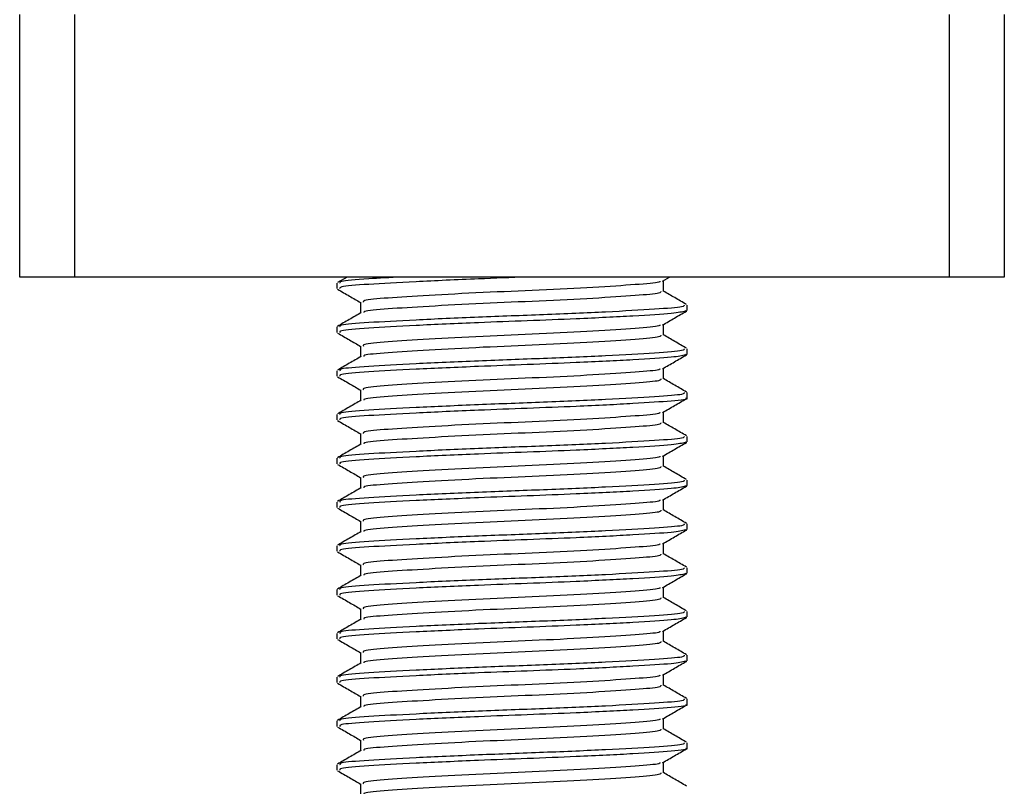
# Model space of a CAD drawing. Header units: millimetres. Extents: x 0 to 420, y 0 to 297.
# Tile 19 of 106: x 73.48 to 75.86, y 195.61 to 197.47. Entities that reach past the tile are written whole.
import ezdxf

# ---------------------------------------------------------------- set-up
doc = ezdxf.new("R2010")
doc.units = ezdxf.units.MM

msp = doc.modelspace()

# ---------------------------------------------------------------- linework, layer by layer
at = {"color": 7, "linetype": 'Continuous', "lineweight": 25}
for p, q in [((73.47772, 196.84149), (73.47772, 197.47799)), ((73.61033, 197.47799), (73.61033, 196.84149)), ((75.732, 196.84149), (75.732, 197.47799)), ((75.8646, 197.47799), (75.8646, 196.84149)), ((73.61033, 196.84149), (73.47772, 196.84149)), ((75.732, 196.84149), (73.61033, 196.84149)), ((74.24683, 196.82671), (74.24683, 196.81345)), ((74.27128, 196.84149), (74.24788, 196.82794)), ((75.03626, 196.83159), (75.05336, 196.84149)), ((75.03808, 196.80678), (75.03808, 196.83264)), ((75.8646, 196.84149), (75.732, 196.84149)), ((74.30425, 196.78026), (74.30425, 196.7545)), ((75.09177, 196.76039), (75.0949, 196.75946)), ((75.0955, 196.76039), (75.0955, 196.7737)), ((75.03808, 196.7007), (75.03808, 196.72656)), ((74.24683, 196.72063), (74.24683, 196.70737)), ((74.30425, 196.67418), (74.30425, 196.64842)), ((75.0955, 196.65431), (75.0955, 196.66762)), ((75.09177, 196.65431), (75.0949, 196.65338)), ((74.24683, 196.61455), (74.24683, 196.60129)), ((75.03808, 196.59461), (75.03808, 196.62047)), ((74.30425, 196.56809), (74.30425, 196.54233)), ((75.0955, 196.54822), (75.0955, 196.56153)), ((75.03808, 196.48853), (75.03808, 196.51439)), ((74.24683, 196.50846), (74.24683, 196.4952)), ((74.30425, 196.46201), (74.30425, 196.43625)), ((75.09177, 196.44214), (75.0949, 196.44121)), ((75.0955, 196.44214), (75.0955, 196.45545)), ((74.24683, 196.40238), (74.24683, 196.38912)), ((75.03808, 196.38245), (75.03808, 196.40831)), ((74.30425, 196.35593), (74.30425, 196.33017)), ((75.0955, 196.33606), (75.0955, 196.34937)), ((75.09177, 196.33606), (75.0949, 196.33513)), ((75.03808, 196.27636), (75.03808, 196.30222)), ((74.24683, 196.2963), (74.24683, 196.28304)), ((74.30425, 196.24984), (74.30425, 196.22408)), ((75.09177, 196.22997), (75.0949, 196.22905)), ((75.0955, 196.22997), (75.0955, 196.24328)), ((74.24683, 196.19021), (74.24683, 196.17695)), ((75.03808, 196.17028), (75.03808, 196.19614)), ((74.30425, 196.14376), (74.30425, 196.118)), ((75.0955, 196.12389), (75.0955, 196.1372)), ((75.09177, 196.12389), (75.0949, 196.12296)), ((74.24683, 196.08413), (74.24683, 196.07087)), ((75.03808, 196.0642), (75.03808, 196.09005)), ((74.30425, 196.03768), (74.30425, 196.01192)), ((75.09177, 196.01781), (75.0949, 196.01688)), ((75.0955, 196.01781), (75.0955, 196.03112)), ((74.24683, 195.97805), (74.24683, 195.96479)), ((75.03808, 195.95811), (75.03808, 195.98397)), ((74.30425, 195.93159), (74.30425, 195.90583)), ((75.0955, 195.91172), (75.0955, 195.92503)), ((75.09177, 195.91172), (75.0949, 195.9108)), ((74.24683, 195.87196), (74.24683, 195.8587)), ((75.03808, 195.85203), (75.03808, 195.87789)), ((74.30425, 195.82551), (74.30425, 195.79975)), ((75.0955, 195.80564), (75.0955, 195.81895)), ((75.03808, 195.74595), (75.03808, 195.7718)), ((74.24683, 195.76588), (74.24683, 195.75262)), ((74.30425, 195.71943), (74.30425, 195.69367)), ((75.0955, 195.69955), (75.0955, 195.71287)), ((74.24683, 195.6598), (74.24683, 195.64654)), ((75.03808, 195.63986), (75.03808, 195.66572)), ((74.30425, 195.61334), (74.30425, 195.58758))]:
    msp.add_line(p, q, dxfattribs=at)
for points, knots in [([(74.70796, 196.84149), (74.66845, 196.84001), (74.5741, 196.83646), (74.43357, 196.83006), (74.31754, 196.82386), (74.25188, 196.81848), (74.25371, 196.81485), (74.25441, 196.81345)], [0, 0, 0, 0, 0.1684965, 0.4023825, 0.6300711, 0.8575321, 1, 1, 1, 1]), ([(74.40401, 196.84149), (74.37578, 196.84003), (74.30711, 196.83646), (74.25236, 196.83175), (74.25384, 196.82811), (74.25441, 196.82671)], [0, 0, 0, 0, 0.3003183, 0.7305369, 1, 1, 1, 1]), ([(75.0298, 196.83164), (75.02963, 196.83075), (75.02905, 196.82768), (74.97364, 196.82319), (74.87303, 196.81633), (74.73978, 196.80975), (74.59783, 196.8039), (74.4658, 196.7969), (74.36536, 196.79071), (74.30855, 196.78532), (74.31015, 196.78168), (74.31077, 196.78027)], [0, 0, 0, 0, 0.0492908, 0.1712997, 0.2981292, 0.4238469, 0.5463291, 0.6737547, 0.7978, 0.9217212, 1, 1, 1, 1]), ([(74.24846, 196.8119), (74.25806, 196.80634), (74.27666, 196.79558), (74.29526, 196.78481), (74.30425, 196.7796)], [0, 0, 0, 0, 0.5163558, 1, 1, 1, 1]), ([(75.03182, 196.80682), (75.03207, 196.80535), (75.0327, 196.80168), (74.9744, 196.79666), (74.87282, 196.78981), (74.73982, 196.78323), (74.59786, 196.77738), (74.46562, 196.77038), (74.36601, 196.76419), (74.31158, 196.75927), (74.31196, 196.75614), (74.31208, 196.75524)], [0, 0, 0, 0, 0.0812126, 0.2026951, 0.3289775, 0.4541529, 0.5761068, 0.7029826, 0.8264929, 0.9498795, 1, 1, 1, 1]), ([(75.09445, 196.7749), (75.08484, 196.78046), (75.06605, 196.79134), (75.04726, 196.80222), (75.03808, 196.80754)], [0, 0, 0, 0, 0.5112595, 1, 1, 1, 1]), ([(74.30551, 196.75523), (74.2959, 196.74967), (74.27669, 196.73854), (74.25748, 196.72742), (74.24788, 196.72186)], [0, 0, 0, 0, 0.4998987, 1, 1, 1, 1]), ([(75.09132, 196.75888), (75.08324, 196.75696), (75.06626, 196.75295), (74.96957, 196.74702), (74.84255, 196.74055), (74.70966, 196.73546), (74.57394, 196.73037), (74.43362, 196.72397), (74.31752, 196.71778), (74.25188, 196.7124), (74.25371, 196.70877), (74.25441, 196.70737)], [0, 0, 0, 0, 0.1121001, 0.2355413, 0.3625587, 0.4570412, 0.5485278, 0.6755183, 0.7991439, 0.9226458, 1, 1, 1, 1]), ([(75.0883, 196.7737), (75.0886, 196.77222), (75.08935, 196.76854), (75.02187, 196.76351), (74.90437, 196.75666), (74.75057, 196.75008), (74.58635, 196.74423), (74.43366, 196.73723), (74.31751, 196.73104), (74.25188, 196.72566), (74.25371, 196.72203), (74.25441, 196.72063)], [0, 0, 0, 0, 0.0795242, 0.1977381, 0.3206174, 0.4424209, 0.5610929, 0.684549, 0.8047339, 0.9247987, 1, 1, 1, 1]), ([(75.03626, 196.7255), (75.04586, 196.73106), (75.06506, 196.74219), (75.08426, 196.7533), (75.09386, 196.75886)], [0, 0, 0, 0, 0.4999098, 1, 1, 1, 1]), ([(74.24846, 196.70582), (74.25806, 196.70026), (74.27666, 196.68949), (74.29526, 196.67872), (74.30425, 196.67351)], [0, 0, 0, 0, 0.5163558, 1, 1, 1, 1]), ([(75.0298, 196.72555), (75.02963, 196.72467), (75.02905, 196.7216), (74.97364, 196.71711), (74.87303, 196.71024), (74.73978, 196.70367), (74.59783, 196.69782), (74.4658, 196.69082), (74.36536, 196.68463), (74.30855, 196.67923), (74.31015, 196.67559), (74.31077, 196.67418)], [0, 0, 0, 0, 0.0492908, 0.1712997, 0.2981292, 0.4238469, 0.5463291, 0.6737547, 0.7978, 0.9217212, 1, 1, 1, 1]), ([(75.03182, 196.70074), (75.03207, 196.69927), (75.0327, 196.6956), (74.9744, 196.69058), (74.87282, 196.68372), (74.73982, 196.67715), (74.59786, 196.6713), (74.46562, 196.6643), (74.36601, 196.6581), (74.31158, 196.65319), (74.31196, 196.65006), (74.31208, 196.64916)], [0, 0, 0, 0, 0.0812126, 0.2026951, 0.3289775, 0.4541529, 0.5761068, 0.7029826, 0.8264929, 0.9498795, 1, 1, 1, 1]), ([(75.09445, 196.66881), (75.08484, 196.67438), (75.06605, 196.68526), (75.04726, 196.69614), (75.03808, 196.70146)], [0, 0, 0, 0, 0.5112595, 1, 1, 1, 1]), ([(75.0883, 196.66762), (75.0886, 196.66614), (75.08935, 196.66246), (75.02187, 196.65742), (74.90437, 196.65057), (74.75057, 196.644), (74.58635, 196.63815), (74.43366, 196.63114), (74.31751, 196.62496), (74.25188, 196.61957), (74.25371, 196.61594), (74.25441, 196.61455)], [0, 0, 0, 0, 0.0795242, 0.1977381, 0.3206174, 0.4424209, 0.5610929, 0.684549, 0.8047339, 0.9247987, 1, 1, 1, 1]), ([(74.30551, 196.64915), (74.2959, 196.64358), (74.27669, 196.63246), (74.25748, 196.62133), (74.24788, 196.61577)], [0, 0, 0, 0, 0.4998987, 1, 1, 1, 1]), ([(75.09132, 196.65279), (75.08324, 196.65088), (75.06626, 196.64687), (74.96957, 196.64094), (74.84255, 196.63447), (74.70966, 196.62937), (74.57394, 196.62429), (74.43362, 196.61789), (74.31752, 196.61169), (74.25188, 196.60631), (74.25371, 196.60268), (74.25441, 196.60129)], [0, 0, 0, 0, 0.1121001, 0.2355413, 0.3625587, 0.4570412, 0.5485278, 0.6755183, 0.7991439, 0.9226458, 1, 1, 1, 1]), ([(75.03626, 196.61942), (75.04586, 196.62498), (75.06506, 196.6361), (75.08426, 196.64722), (75.09386, 196.65278)], [0, 0, 0, 0, 0.4999098, 1, 1, 1, 1]), ([(75.0298, 196.61947), (75.02963, 196.61859), (75.02905, 196.61552), (74.97364, 196.61103), (74.87303, 196.60416), (74.73978, 196.59759), (74.59783, 196.59173), (74.4658, 196.58473), (74.36536, 196.57854), (74.30855, 196.57315), (74.31015, 196.56951), (74.31077, 196.5681)], [0, 0, 0, 0, 0.0492908, 0.1712997, 0.2981292, 0.4238469, 0.5463291, 0.6737547, 0.7978, 0.9217212, 1, 1, 1, 1]), ([(74.24846, 196.59974), (74.25806, 196.59418), (74.27666, 196.58341), (74.29526, 196.57264), (74.30425, 196.56743)], [0, 0, 0, 0, 0.5163558, 1, 1, 1, 1]), ([(75.03182, 196.59466), (75.03207, 196.59319), (75.0327, 196.58952), (74.9744, 196.58449), (74.87282, 196.57764), (74.73982, 196.57107), (74.59786, 196.56521), (74.46562, 196.55821), (74.36601, 196.55202), (74.31158, 196.54711), (74.31196, 196.54398), (74.31208, 196.54307)], [0, 0, 0, 0, 0.0812126, 0.2026951, 0.3289775, 0.4541529, 0.5761068, 0.7029826, 0.8264929, 0.9498795, 1, 1, 1, 1]), ([(75.09445, 196.56273), (75.08484, 196.56829), (75.06605, 196.57917), (75.04726, 196.59006), (75.03808, 196.59538)], [0, 0, 0, 0, 0.5112595, 1, 1, 1, 1]), ([(75.0883, 196.56153), (75.0886, 196.56005), (75.08935, 196.55638), (75.02187, 196.55134), (74.90437, 196.54449), (74.75057, 196.53791), (74.58635, 196.53206), (74.43366, 196.52506), (74.31751, 196.51887), (74.25188, 196.51349), (74.25371, 196.50986), (74.25441, 196.50846)], [0, 0, 0, 0, 0.0795242, 0.1977381, 0.3206174, 0.4424209, 0.5610929, 0.684549, 0.8047339, 0.9247987, 1, 1, 1, 1]), ([(74.30551, 196.54306), (74.2959, 196.5375), (74.27669, 196.52637), (74.25748, 196.51525), (74.24788, 196.50969)], [0, 0, 0, 0, 0.4998987, 1, 1, 1, 1]), ([(75.09177, 196.54822), (75.09297, 196.54791), (75.10275, 196.54539), (75.06226, 196.54101), (74.97155, 196.53484), (74.84217, 196.52839), (74.70975, 196.52329), (74.57391, 196.51821), (74.43363, 196.51181), (74.31752, 196.50561), (74.25188, 196.50023), (74.25371, 196.4966), (74.25441, 196.4952)], [0, 0, 0, 0, 0.0167834, 0.1370015, 0.2569808, 0.380436, 0.4722687, 0.5611895, 0.6846185, 0.8047769, 0.9248152, 1, 1, 1, 1]), ([(75.03626, 196.51334), (75.04586, 196.5189), (75.06506, 196.53002), (75.08426, 196.54113), (75.09386, 196.54669)], [0, 0, 0, 0, 0.4999098, 1, 1, 1, 1]), ([(75.0298, 196.51339), (75.02963, 196.5125), (75.02905, 196.50943), (74.97364, 196.50494), (74.87303, 196.49808), (74.73978, 196.4915), (74.59783, 196.48565), (74.4658, 196.47865), (74.36536, 196.47246), (74.30855, 196.46707), (74.31015, 196.46343), (74.31077, 196.46202)], [0, 0, 0, 0, 0.0492908, 0.1712997, 0.2981292, 0.4238469, 0.5463291, 0.6737547, 0.7978, 0.9217212, 1, 1, 1, 1]), ([(74.24846, 196.49365), (74.25806, 196.48809), (74.27666, 196.47733), (74.29526, 196.46656), (74.30425, 196.46135)], [0, 0, 0, 0, 0.5163558, 1, 1, 1, 1]), ([(75.03182, 196.48857), (75.03207, 196.4871), (75.0327, 196.48343), (74.9744, 196.47841), (74.87282, 196.47156), (74.73982, 196.46498), (74.59786, 196.45913), (74.46562, 196.45213), (74.36601, 196.44593), (74.31158, 196.44102), (74.31196, 196.43789), (74.31208, 196.43699)], [0, 0, 0, 0, 0.0812126, 0.2026951, 0.3289775, 0.4541529, 0.5761068, 0.7029826, 0.8264929, 0.9498795, 1, 1, 1, 1]), ([(75.09445, 196.45665), (75.08484, 196.46221), (75.06605, 196.47309), (75.04726, 196.48397), (75.03808, 196.48929)], [0, 0, 0, 0, 0.5112595, 1, 1, 1, 1]), ([(75.09132, 196.44062), (75.08324, 196.43871), (75.06626, 196.4347), (74.96957, 196.42877), (74.84255, 196.4223), (74.70966, 196.41721), (74.57394, 196.41212), (74.43362, 196.40572), (74.31752, 196.39953), (74.25188, 196.39415), (74.25371, 196.39052), (74.25441, 196.38912)], [0, 0, 0, 0, 0.1121001, 0.2355413, 0.3625587, 0.4570412, 0.5485278, 0.6755183, 0.7991439, 0.9226458, 1, 1, 1, 1]), ([(75.0883, 196.45545), (75.0886, 196.45397), (75.08935, 196.45029), (75.02187, 196.44526), (74.90437, 196.43841), (74.75057, 196.43183), (74.58635, 196.42598), (74.43366, 196.41898), (74.31751, 196.41279), (74.25188, 196.40741), (74.25371, 196.40378), (74.25441, 196.40238)], [0, 0, 0, 0, 0.07952416, 0.19773806, 0.32061745, 0.44242089, 0.56109289, 0.68454905, 0.80473395, 0.92479867, 1, 1, 1, 1]), ([(75.03626, 196.40725), (75.04586, 196.41281), (75.06506, 196.42394), (75.08426, 196.43505), (75.09386, 196.44061)], [0, 0, 0, 0, 0.4999098, 1, 1, 1, 1]), ([(74.30551, 196.43698), (74.2959, 196.43142), (74.27669, 196.42029), (74.25748, 196.40917), (74.24788, 196.40361)], [0, 0, 0, 0, 0.4998987, 1, 1, 1, 1]), ([(75.0298, 196.4073), (75.02963, 196.40642), (75.02905, 196.40335), (74.97364, 196.39886), (74.87303, 196.39199), (74.73978, 196.38542), (74.59783, 196.37957), (74.4658, 196.37257), (74.36536, 196.36638), (74.30855, 196.36098), (74.31015, 196.35734), (74.31077, 196.35593)], [0, 0, 0, 0, 0.0492908, 0.1712997, 0.2981292, 0.4238469, 0.5463291, 0.6737547, 0.7978, 0.9217212, 1, 1, 1, 1]), ([(74.24846, 196.38757), (74.25806, 196.38201), (74.27666, 196.37124), (74.29526, 196.36047), (74.30425, 196.35526)], [0, 0, 0, 0, 0.5163558, 1, 1, 1, 1]), ([(75.03182, 196.38249), (75.03207, 196.38102), (75.0327, 196.37735), (74.9744, 196.37233), (74.87282, 196.36547), (74.73982, 196.3589), (74.59786, 196.35305), (74.46562, 196.34605), (74.36601, 196.33985), (74.31158, 196.33494), (74.31196, 196.33181), (74.31208, 196.33091)], [0, 0, 0, 0, 0.0812126, 0.2026951, 0.3289775, 0.4541529, 0.5761068, 0.7029826, 0.8264929, 0.9498795, 1, 1, 1, 1]), ([(75.09445, 196.35056), (75.08484, 196.35613), (75.06605, 196.367), (75.04726, 196.37789), (75.03808, 196.38321)], [0, 0, 0, 0, 0.5112595, 1, 1, 1, 1]), ([(75.0883, 196.34937), (75.0886, 196.34789), (75.08935, 196.34421), (75.02187, 196.33917), (74.90437, 196.33232), (74.75057, 196.32575), (74.58635, 196.31989), (74.43366, 196.31289), (74.31751, 196.30671), (74.25188, 196.30132), (74.25371, 196.29769), (74.25441, 196.2963)], [0, 0, 0, 0, 0.07952416, 0.19773806, 0.32061745, 0.44242089, 0.56109289, 0.68454905, 0.80473395, 0.92479867, 1, 1, 1, 1]), ([(74.30551, 196.3309), (74.2959, 196.32533), (74.27669, 196.31421), (74.25748, 196.30308), (74.24788, 196.29752)], [0, 0, 0, 0, 0.4998987, 1, 1, 1, 1]), ([(75.09132, 196.33454), (75.08324, 196.33263), (75.06626, 196.32862), (74.96957, 196.32269), (74.84255, 196.31622), (74.70966, 196.31112), (74.57394, 196.30604), (74.43362, 196.29964), (74.31752, 196.29344), (74.25188, 196.28806), (74.25371, 196.28443), (74.25441, 196.28304)], [0, 0, 0, 0, 0.1121001, 0.2355413, 0.3625587, 0.4570412, 0.5485278, 0.6755183, 0.7991439, 0.9226458, 1, 1, 1, 1]), ([(75.03626, 196.30117), (75.04586, 196.30673), (75.06506, 196.31785), (75.08426, 196.32897), (75.09386, 196.33453)], [0, 0, 0, 0, 0.4999098, 1, 1, 1, 1]), ([(75.0298, 196.30122), (75.02963, 196.30034), (75.02905, 196.29727), (74.97364, 196.29278), (74.87303, 196.28591), (74.73978, 196.27934), (74.59783, 196.27348), (74.4658, 196.26648), (74.36536, 196.26029), (74.30855, 196.2549), (74.31015, 196.25126), (74.31077, 196.24985)], [0, 0, 0, 0, 0.0492908, 0.1712997, 0.2981292, 0.4238469, 0.5463291, 0.6737547, 0.7978, 0.9217212, 1, 1, 1, 1]), ([(74.24846, 196.28149), (74.25806, 196.27593), (74.27666, 196.26516), (74.29526, 196.25439), (74.30425, 196.24918)], [0, 0, 0, 0, 0.5163558, 1, 1, 1, 1]), ([(75.03182, 196.27641), (75.03207, 196.27494), (75.0327, 196.27127), (74.9744, 196.26624), (74.87282, 196.25939), (74.73982, 196.25281), (74.59786, 196.24696), (74.46562, 196.23996), (74.36601, 196.23377), (74.31158, 196.22886), (74.31196, 196.22573), (74.31208, 196.22482)], [0, 0, 0, 0, 0.0812126, 0.2026951, 0.3289775, 0.4541529, 0.5761068, 0.7029826, 0.8264929, 0.9498795, 1, 1, 1, 1]), ([(75.09445, 196.24448), (75.08484, 196.25004), (75.06605, 196.26092), (75.04726, 196.27181), (75.03808, 196.27713)], [0, 0, 0, 0, 0.5112595, 1, 1, 1, 1]), ([(75.09132, 196.22846), (75.08324, 196.22655), (75.06626, 196.22253), (74.96957, 196.2166), (74.84255, 196.21013), (74.70966, 196.20504), (74.57394, 196.19996), (74.43362, 196.19356), (74.31752, 196.18736), (74.25188, 196.18198), (74.25371, 196.17835), (74.25441, 196.17695)], [0, 0, 0, 0, 0.1121001, 0.2355413, 0.3625587, 0.4570412, 0.5485278, 0.6755183, 0.7991439, 0.9226458, 1, 1, 1, 1]), ([(75.0883, 196.24328), (75.0886, 196.2418), (75.08935, 196.23812), (75.02187, 196.23309), (74.90437, 196.22624), (74.75057, 196.21966), (74.58635, 196.21381), (74.43366, 196.20681), (74.31751, 196.20062), (74.25188, 196.19524), (74.25371, 196.19161), (74.25441, 196.19021)], [0, 0, 0, 0, 0.0795242, 0.1977381, 0.3206174, 0.4424209, 0.5610929, 0.684549, 0.8047339, 0.9247987, 1, 1, 1, 1]), ([(75.03626, 196.19509), (75.04586, 196.20065), (75.06506, 196.21177), (75.08426, 196.22288), (75.09386, 196.22844)], [0, 0, 0, 0, 0.4999098, 1, 1, 1, 1]), ([(74.30551, 196.22481), (74.2959, 196.21925), (74.27669, 196.20812), (74.25748, 196.197), (74.24788, 196.19144)], [0, 0, 0, 0, 0.4998987, 1, 1, 1, 1]), ([(75.0298, 196.19514), (75.02963, 196.19425), (75.02905, 196.19118), (74.97364, 196.18669), (74.87303, 196.17982), (74.73978, 196.17325), (74.59783, 196.1674), (74.4658, 196.1604), (74.36536, 196.15421), (74.30855, 196.14882), (74.31015, 196.14518), (74.31077, 196.14377)], [0, 0, 0, 0, 0.04929084, 0.1712997, 0.29812922, 0.42384695, 0.54632913, 0.67375466, 0.7978, 0.92172117, 1, 1, 1, 1]), ([(74.24846, 196.1754), (74.25806, 196.16984), (74.27666, 196.15908), (74.29526, 196.14831), (74.30425, 196.1431)], [0, 0, 0, 0, 0.5163558, 1, 1, 1, 1]), ([(75.03182, 196.17032), (75.03207, 196.16885), (75.0327, 196.16518), (74.9744, 196.16016), (74.87282, 196.15331), (74.73982, 196.14673), (74.59786, 196.14088), (74.46562, 196.13388), (74.36601, 196.12768), (74.31158, 196.12277), (74.31196, 196.11964), (74.31208, 196.11874)], [0, 0, 0, 0, 0.0812126, 0.2026951, 0.3289775, 0.4541529, 0.5761068, 0.7029826, 0.8264929, 0.9498795, 1, 1, 1, 1]), ([(75.09445, 196.1384), (75.08484, 196.14396), (75.06605, 196.15484), (75.04726, 196.16572), (75.03808, 196.17104)], [0, 0, 0, 0, 0.5112595, 1, 1, 1, 1]), ([(75.0883, 196.1372), (75.0886, 196.13572), (75.08935, 196.13204), (75.02187, 196.12701), (74.90437, 196.12016), (74.75057, 196.11358), (74.58635, 196.10773), (74.43366, 196.10073), (74.31751, 196.09454), (74.25188, 196.08916), (74.25371, 196.08553), (74.25441, 196.08413)], [0, 0, 0, 0, 0.0795242, 0.1977381, 0.3206174, 0.4424209, 0.5610929, 0.684549, 0.8047339, 0.9247987, 1, 1, 1, 1]), ([(74.30551, 196.11873), (74.2959, 196.11317), (74.27669, 196.10204), (74.25748, 196.09092), (74.24788, 196.08536)], [0, 0, 0, 0, 0.4998987, 1, 1, 1, 1]), ([(75.09132, 196.12237), (75.08324, 196.12046), (75.06626, 196.11645), (74.96957, 196.11052), (74.84255, 196.10405), (74.70966, 196.09896), (74.57394, 196.09387), (74.43362, 196.08747), (74.31752, 196.08128), (74.25188, 196.0759), (74.25371, 196.07227), (74.25441, 196.07087)], [0, 0, 0, 0, 0.1121001, 0.2355413, 0.3625587, 0.4570412, 0.5485278, 0.6755183, 0.7991439, 0.9226458, 1, 1, 1, 1]), ([(75.03626, 196.089), (75.04586, 196.09456), (75.06506, 196.10569), (75.08426, 196.1168), (75.09386, 196.12236)], [0, 0, 0, 0, 0.4999098, 1, 1, 1, 1]), ([(75.0298, 196.08905), (75.02963, 196.08817), (75.02905, 196.0851), (74.97364, 196.08061), (74.87303, 196.07374), (74.73978, 196.06717), (74.59783, 196.06132), (74.4658, 196.05432), (74.36536, 196.04813), (74.30855, 196.04273), (74.31015, 196.03909), (74.31077, 196.03768)], [0, 0, 0, 0, 0.0492908, 0.1712997, 0.2981292, 0.4238469, 0.5463291, 0.6737547, 0.7978, 0.9217212, 1, 1, 1, 1]), ([(74.24846, 196.06932), (74.25806, 196.06376), (74.27666, 196.05299), (74.29526, 196.04222), (74.30425, 196.03701)], [0, 0, 0, 0, 0.5163558, 1, 1, 1, 1]), ([(75.03182, 196.06424), (75.03207, 196.06277), (75.0327, 196.0591), (74.9744, 196.05408), (74.87282, 196.04722), (74.73982, 196.04065), (74.59786, 196.03479), (74.46562, 196.0278), (74.36601, 196.0216), (74.31158, 196.01669), (74.31196, 196.01356), (74.31208, 196.01266)], [0, 0, 0, 0, 0.0812126, 0.2026951, 0.3289775, 0.4541529, 0.5761068, 0.7029826, 0.8264929, 0.9498795, 1, 1, 1, 1]), ([(75.09445, 196.03231), (75.08484, 196.03788), (75.06605, 196.04875), (75.04726, 196.05964), (75.03808, 196.06496)], [0, 0, 0, 0, 0.5112595, 1, 1, 1, 1]), ([(74.30551, 196.01265), (74.2959, 196.00708), (74.27669, 195.99596), (74.25748, 195.98483), (74.24788, 195.97927)], [0, 0, 0, 0, 0.4998987, 1, 1, 1, 1]), ([(75.09132, 196.01629), (75.08324, 196.01438), (75.06626, 196.01036), (74.96957, 196.00444), (74.84255, 195.99797), (74.70966, 195.99287), (74.57394, 195.98779), (74.43362, 195.98139), (74.31752, 195.97519), (74.25188, 195.96981), (74.25371, 195.96618), (74.25441, 195.96479)], [0, 0, 0, 0, 0.11210007, 0.23554127, 0.36255871, 0.45704119, 0.54852784, 0.6755183, 0.79914386, 0.9226458, 1, 1, 1, 1]), ([(75.0883, 196.03112), (75.0886, 196.02964), (75.08935, 196.02596), (75.02187, 196.02092), (74.90437, 196.01407), (74.75057, 196.0075), (74.58635, 196.00164), (74.43366, 195.99464), (74.31751, 195.98846), (74.25188, 195.98307), (74.25371, 195.97944), (74.25441, 195.97805)], [0, 0, 0, 0, 0.0795242, 0.1977381, 0.3206174, 0.4424209, 0.5610929, 0.684549, 0.8047339, 0.9247987, 1, 1, 1, 1]), ([(75.03626, 195.98292), (75.04586, 195.98848), (75.06506, 195.9996), (75.08426, 196.01072), (75.09386, 196.01628)], [0, 0, 0, 0, 0.4999098, 1, 1, 1, 1]), ([(74.24846, 195.96323), (74.25806, 195.95768), (74.27666, 195.94691), (74.29526, 195.93614), (74.30425, 195.93093)], [0, 0, 0, 0, 0.5163558, 1, 1, 1, 1]), ([(75.0298, 195.98297), (75.02963, 195.98209), (75.02905, 195.97902), (74.97364, 195.97452), (74.87303, 195.96766), (74.73978, 195.96109), (74.59783, 195.95523), (74.4658, 195.94823), (74.36536, 195.94204), (74.30855, 195.93665), (74.31015, 195.93301), (74.31077, 195.9316)], [0, 0, 0, 0, 0.0492908, 0.1712997, 0.2981292, 0.4238469, 0.5463291, 0.6737547, 0.7978, 0.9217212, 1, 1, 1, 1]), ([(75.03182, 195.95816), (75.03207, 195.95669), (75.0327, 195.95302), (74.9744, 195.94799), (74.87282, 195.94114), (74.73982, 195.93456), (74.59786, 195.92871), (74.46562, 195.92171), (74.36601, 195.91552), (74.31158, 195.91061), (74.31196, 195.90748), (74.31208, 195.90657)], [0, 0, 0, 0, 0.08121257, 0.20269512, 0.32897753, 0.45415295, 0.57610678, 0.70298262, 0.82649287, 0.94987948, 1, 1, 1, 1]), ([(75.09445, 195.92623), (75.08484, 195.93179), (75.06605, 195.94267), (75.04726, 195.95356), (75.03808, 195.95888)], [0, 0, 0, 0, 0.51125952, 1, 1, 1, 1]), ([(75.0883, 195.92503), (75.0886, 195.92355), (75.08935, 195.91987), (75.02187, 195.91484), (74.90437, 195.90799), (74.75057, 195.90141), (74.58635, 195.89556), (74.43366, 195.88856), (74.31751, 195.88237), (74.25188, 195.87699), (74.25371, 195.87336), (74.25441, 195.87196)], [0, 0, 0, 0, 0.07952416, 0.19773806, 0.32061745, 0.44242089, 0.56109289, 0.68454905, 0.80473395, 0.92479867, 1, 1, 1, 1]), ([(74.30551, 195.90656), (74.2959, 195.901), (74.27669, 195.88987), (74.25748, 195.87875), (74.24788, 195.87319)], [0, 0, 0, 0, 0.4998987, 1, 1, 1, 1]), ([(75.09132, 195.91021), (75.08324, 195.9083), (75.06626, 195.90428), (74.96957, 195.89835), (74.84255, 195.89188), (74.70966, 195.88679), (74.57394, 195.88171), (74.43362, 195.87531), (74.31752, 195.86911), (74.25188, 195.86373), (74.25371, 195.8601), (74.25441, 195.8587)], [0, 0, 0, 0, 0.11210007, 0.23554127, 0.36255871, 0.45704119, 0.54852784, 0.6755183, 0.79914386, 0.9226458, 1, 1, 1, 1]), ([(75.03626, 195.87684), (75.04586, 195.8824), (75.06506, 195.89352), (75.08426, 195.90463), (75.09386, 195.91019)], [0, 0, 0, 0, 0.4999098, 1, 1, 1, 1]), ([(75.0298, 195.87689), (75.02963, 195.876), (75.02905, 195.87293), (74.97364, 195.86844), (74.87303, 195.86157), (74.73978, 195.855), (74.59783, 195.84915), (74.4658, 195.84215), (74.36536, 195.83596), (74.30855, 195.83057), (74.31015, 195.82693), (74.31077, 195.82552)], [0, 0, 0, 0, 0.0492908, 0.1712997, 0.2981292, 0.4238469, 0.5463291, 0.6737547, 0.7978, 0.9217212, 1, 1, 1, 1]), ([(74.24846, 195.85715), (74.25806, 195.85159), (74.27666, 195.84083), (74.29526, 195.83006), (74.30425, 195.82485)], [0, 0, 0, 0, 0.5163558, 1, 1, 1, 1]), ([(75.03182, 195.85207), (75.03207, 195.8506), (75.0327, 195.84693), (74.9744, 195.84191), (74.87282, 195.83506), (74.73982, 195.82848), (74.59786, 195.82263), (74.46562, 195.81563), (74.36601, 195.80943), (74.31158, 195.80452), (74.31196, 195.80139), (74.31208, 195.80049)], [0, 0, 0, 0, 0.08121257, 0.20269512, 0.32897753, 0.45415295, 0.57610678, 0.70298262, 0.82649287, 0.94987948, 1, 1, 1, 1]), ([(75.09445, 195.82015), (75.08484, 195.82571), (75.06605, 195.83659), (75.04726, 195.84747), (75.03808, 195.85279)], [0, 0, 0, 0, 0.5112595, 1, 1, 1, 1]), ([(74.30551, 195.80048), (74.2959, 195.79492), (74.27669, 195.78379), (74.25748, 195.77267), (74.24788, 195.76711)], [0, 0, 0, 0, 0.4998987, 1, 1, 1, 1]), ([(75.09177, 195.80564), (75.09297, 195.80533), (75.10275, 195.8028), (75.06226, 195.79843), (74.97155, 195.79226), (74.84217, 195.7858), (74.70975, 195.78071), (74.57391, 195.77562), (74.43363, 195.76922), (74.31752, 195.76303), (74.25188, 195.75765), (74.25371, 195.75402), (74.25441, 195.75262)], [0, 0, 0, 0, 0.0167834, 0.1370015, 0.2569808, 0.380436, 0.4722687, 0.5611895, 0.6846185, 0.8047769, 0.9248152, 1, 1, 1, 1]), ([(75.0883, 195.81895), (75.0886, 195.81747), (75.08935, 195.81379), (75.02187, 195.80876), (74.90437, 195.80191), (74.75057, 195.79533), (74.58635, 195.78948), (74.43366, 195.78248), (74.31751, 195.77629), (74.25188, 195.77091), (74.25371, 195.76728), (74.25441, 195.76588)], [0, 0, 0, 0, 0.0795242, 0.1977381, 0.3206174, 0.4424209, 0.5610929, 0.684549, 0.8047339, 0.9247987, 1, 1, 1, 1]), ([(75.03626, 195.77075), (75.04586, 195.77631), (75.06506, 195.78743), (75.08426, 195.79855), (75.09386, 195.80411)], [0, 0, 0, 0, 0.4999098, 1, 1, 1, 1]), ([(74.24846, 195.75107), (74.25806, 195.74551), (74.27666, 195.73474), (74.29526, 195.72397), (74.30425, 195.71876)], [0, 0, 0, 0, 0.51635581, 1, 1, 1, 1]), ([(75.0298, 195.7708), (75.02963, 195.76992), (75.02905, 195.76685), (74.97364, 195.76236), (74.87303, 195.75549), (74.73978, 195.74892), (74.59783, 195.74307), (74.4658, 195.73607), (74.36536, 195.72988), (74.30855, 195.72448), (74.31015, 195.72084), (74.31077, 195.71943)], [0, 0, 0, 0, 0.04929084, 0.1712997, 0.29812922, 0.42384695, 0.54632913, 0.67375466, 0.7978, 0.92172117, 1, 1, 1, 1]), ([(75.03182, 195.74599), (75.03207, 195.74452), (75.0327, 195.74085), (74.9744, 195.73583), (74.87282, 195.72897), (74.73982, 195.7224), (74.59786, 195.71654), (74.46562, 195.70955), (74.36601, 195.70335), (74.31158, 195.69844), (74.31196, 195.69531), (74.31208, 195.69441)], [0, 0, 0, 0, 0.0812126, 0.2026951, 0.3289775, 0.4541529, 0.5761068, 0.7029826, 0.8264929, 0.9498795, 1, 1, 1, 1]), ([(75.09445, 195.71406), (75.08484, 195.71963), (75.06605, 195.7305), (75.04726, 195.74139), (75.03808, 195.74671)], [0, 0, 0, 0, 0.5112595, 1, 1, 1, 1]), ([(75.0883, 195.71287), (75.0886, 195.71139), (75.08935, 195.70771), (75.02187, 195.70267), (74.90437, 195.69582), (74.75057, 195.68925), (74.58635, 195.68339), (74.43366, 195.67639), (74.31751, 195.6702), (74.25188, 195.66482), (74.25371, 195.66119), (74.25441, 195.6598)], [0, 0, 0, 0, 0.07952416, 0.19773806, 0.32061745, 0.44242089, 0.56109289, 0.68454905, 0.80473395, 0.92479867, 1, 1, 1, 1]), ([(74.30551, 195.6944), (74.2959, 195.68883), (74.27669, 195.67771), (74.25748, 195.66658), (74.24788, 195.66102)], [0, 0, 0, 0, 0.49989867, 1, 1, 1, 1]), ([(75.09177, 195.69955), (75.09297, 195.69925), (75.10275, 195.69672), (75.06226, 195.69235), (74.97155, 195.68618), (74.84217, 195.67972), (74.70975, 195.67462), (74.57391, 195.66954), (74.43363, 195.66314), (74.31752, 195.65694), (74.25188, 195.65156), (74.25371, 195.64793), (74.25441, 195.64654)], [0, 0, 0, 0, 0.0167834, 0.1370015, 0.2569808, 0.380436, 0.4722687, 0.5611895, 0.6846185, 0.8047769, 0.9248152, 1, 1, 1, 1]), ([(75.03626, 195.66467), (75.04586, 195.67023), (75.06506, 195.68135), (75.08426, 195.69247), (75.09386, 195.69803)], [0, 0, 0, 0, 0.4999098, 1, 1, 1, 1]), ([(75.0298, 195.66472), (75.02963, 195.66384), (75.02905, 195.66076), (74.97364, 195.65627), (74.87303, 195.64941), (74.73978, 195.64284), (74.59783, 195.63698), (74.4658, 195.62998), (74.36536, 195.62379), (74.30855, 195.6184), (74.31015, 195.61476), (74.31077, 195.61335)], [0, 0, 0, 0, 0.0492908, 0.1712997, 0.2981292, 0.4238469, 0.5463291, 0.6737547, 0.7978, 0.9217212, 1, 1, 1, 1]), ([(74.24846, 195.64498), (74.25806, 195.63943), (74.27666, 195.62866), (74.29526, 195.61789), (74.30425, 195.61268)], [0, 0, 0, 0, 0.5163558, 1, 1, 1, 1]), ([(75.03182, 195.63991), (75.03207, 195.63844), (75.0327, 195.63477), (74.9744, 195.62974), (74.87282, 195.62289), (74.73982, 195.61631), (74.59786, 195.61046), (74.46562, 195.60346), (74.36601, 195.59727), (74.31158, 195.59236), (74.31196, 195.58923), (74.31208, 195.58832)], [0, 0, 0, 0, 0.08121257, 0.20269512, 0.32897753, 0.45415295, 0.57610678, 0.70298262, 0.82649287, 0.94987948, 1, 1, 1, 1]), ([(75.09445, 195.60798), (75.08484, 195.61354), (75.06605, 195.62442), (75.04726, 195.63531), (75.03808, 195.64063)], [0, 0, 0, 0, 0.5112595, 1, 1, 1, 1])]:
    msp.add_open_spline(points, degree=3, knots=knots, dxfattribs=at)

doc.saveas('drawing.dxf')
